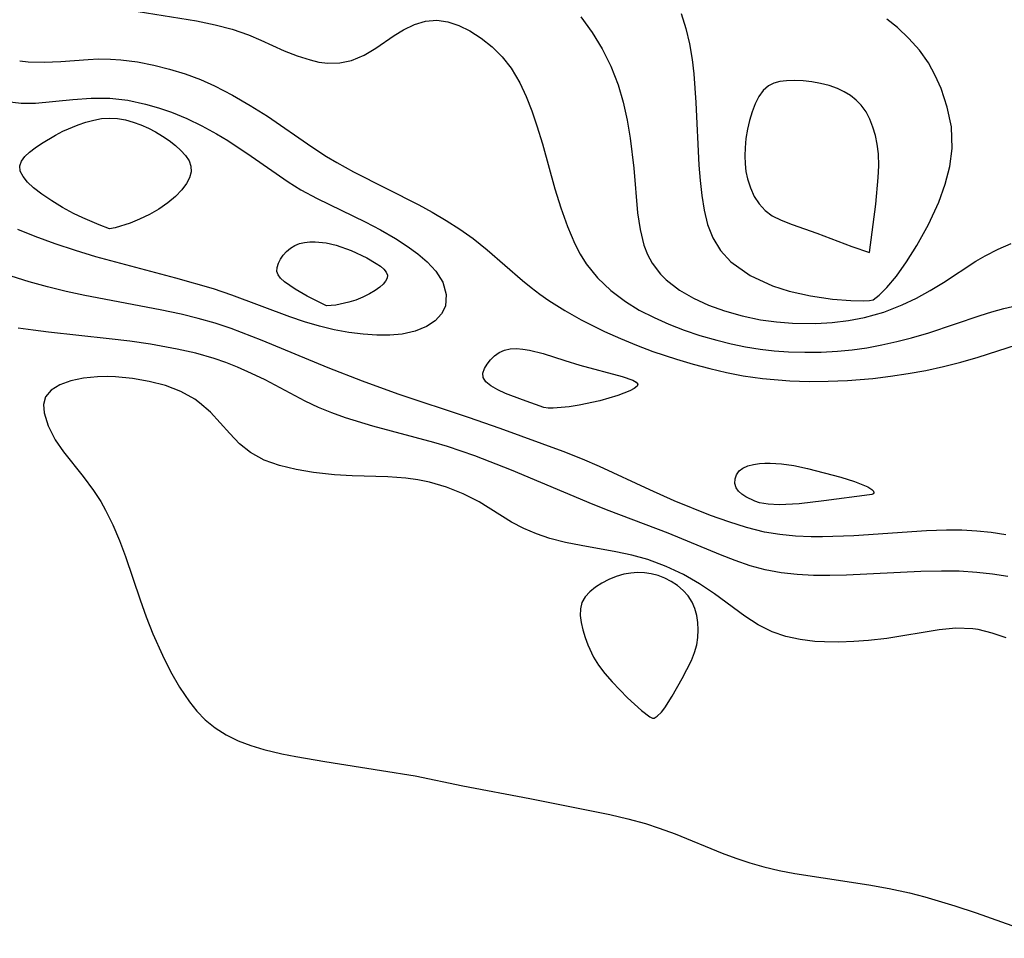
# Model space of a CAD drawing. Header units: metres. Extents: x 1073367 to 1082519, y 1569854 to 1574957.
# Tile 208 of 256: x 1075660 to 1075751, y 1573522 to 1573607. Entities that reach past the tile are written whole.
import ezdxf

# ---------------------------------------------------------------- set-up
doc = ezdxf.new("R2010")
doc.units = ezdxf.units.M
doc.layers.add('CGG_CurvaNivelLidar_v1', color=253, linetype='Continuous', lineweight=30)

msp = doc.modelspace()

# ---------------------------------------------------------------- linework, layer by layer
at = {"layer": 'CGG_CurvaNivelLidar_v1'}
for p, q in [((1075668.8529, 1573608.1266, 67), (1075676.5043, 1573606.8814, 67)), ((1075721.1384, 1573607.5754, 68), (1075721.5866, 1573606.1999, 68)), ((1075676.5043, 1573606.8814, 67), (1075678.2211, 1573606.5339, 67)), ((1075678.2211, 1573606.5339, 67), (1075679.792, 1573606.1169, 67)), ((1075695.58, 1573606.0775, 67), (1075696.5776, 1573606.5515, 67)), ((1075696.5776, 1573606.5515, 67), (1075697.6055, 1573606.8592, 67)), ((1075697.6055, 1573606.8592, 67), (1075698.646, 1573606.9543, 67)), ((1075698.646, 1573606.9543, 67), (1075699.6633, 1573606.8074, 67)), ((1075699.6633, 1573606.8074, 67), (1075700.6741, 1573606.4588, 67)), ((1075700.6741, 1573606.4588, 67), (1075701.6756, 1573605.9551, 67)), ((1075711.9198, 1573607.2627, 67.5), (1075712.9439, 1573605.8147, 67.5)), ((1075741.0611, 1573606.2657, 68), (1075740.0683, 1573607.0378, 68)), ((1075679.792, 1573606.1169, 67), (1075681.2992, 1573605.5994, 67)), ((1075681.2992, 1573605.5994, 67), (1075682.4284, 1573605.1251, 67)), ((1075693.0427, 1573604.3887, 67), (1075694.7223, 1573605.5489, 67)), ((1075694.7223, 1573605.5489, 67), (1075695.58, 1573606.0775, 67)), ((1075701.6756, 1573605.9551, 67), (1075702.7257, 1573605.2859, 67)), ((1075712.9439, 1573605.8147, 67.5), (1075713.8753, 1573604.3075, 67.5)), ((1075721.5866, 1573606.1999, 68), (1075721.9162, 1573604.7808, 68)), ((1075742.1221, 1573605.2752, 68), (1075741.0611, 1573606.2657, 68)), ((1075682.4284, 1573605.1251, 67), (1075684.6022, 1573604.1405, 67)), ((1075702.7257, 1573605.2859, 67), (1075703.7321, 1573604.4942, 67)), ((1075721.9162, 1573604.7808, 68), (1075722.1522, 1573603.328, 68)), ((1075743.0762, 1573604.1879, 68), (1075742.1221, 1573605.2752, 68)), ((1075684.6022, 1573604.1405, 67), (1075685.7954, 1573603.6662, 67)), ((1075685.7954, 1573603.6662, 67), (1075686.978, 1573603.2886, 67)), ((1075690.7915, 1573603.234, 67), (1075691.9471, 1573603.7258, 67)), ((1075691.9471, 1573603.7258, 67), (1075693.0427, 1573604.3887, 67)), ((1075703.7321, 1573604.4942, 67), (1075704.6632, 1573603.582, 67)), ((1075713.8753, 1573604.3075, 67.5), (1075714.6737, 1573602.731, 67.5)), ((1075743.9082, 1573603.0107, 68), (1075743.0762, 1573604.1879, 68)), ((1075660.2321, 1573603.205, 66.5), (1075661.0204, 1573603.1065, 66.5)), ((1075661.0204, 1573603.1065, 66.5), (1075662.4777, 1573603.0727, 66.5)), ((1075662.4777, 1573603.0727, 66.5), (1075664.007, 1573603.1513, 66.5)), ((1075664.007, 1573603.1513, 66.5), (1075666.5398, 1573603.34, 66.5)), ((1075666.5398, 1573603.34, 66.5), (1075667.5047, 1573603.378, 66.5)), ((1075667.5047, 1573603.378, 66.5), (1075668.5822, 1573603.3673, 66.5)), ((1075668.5822, 1573603.3673, 66.5), (1075669.5595, 1573603.3073, 66.5)), ((1075669.5595, 1573603.3073, 66.5), (1075671.0748, 1573603.117, 66.5)), ((1075671.0748, 1573603.117, 66.5), (1075672.5934, 1573602.8213, 66.5)), ((1075672.5934, 1573602.8213, 66.5), (1075674.035, 1573602.4538, 66.5)), ((1075686.978, 1573603.2886, 67), (1075687.7913, 1573603.0996, 67)), ((1075687.7913, 1573603.0996, 67), (1075688.5958, 1573602.9922, 67)), ((1075688.5958, 1573602.9922, 67), (1075689.7137, 1573603.0107, 67)), ((1075689.7137, 1573603.0107, 67), (1075690.7915, 1573603.234, 67)), ((1075704.6632, 1573603.582, 67), (1075705.4834, 1573602.5434, 67)), ((1075722.1522, 1573603.328, 68), (1075722.3002, 1573602.023, 68)), ((1075744.5469, 1573601.8645, 68), (1075743.9082, 1573603.0107, 68)), ((1075674.035, 1573602.4538, 66.5), (1075675.4655, 1573602.0054, 66.5)), ((1075675.4655, 1573602.0054, 66.5), (1075676.8767, 1573601.4735, 66.5)), ((1075705.4834, 1573602.5434, 67), (1075706.2773, 1573601.1716, 67)), ((1075714.6737, 1573602.731, 67.5), (1075715.3308, 1573601.0075, 67.5)), ((1075722.3002, 1573602.023, 68), (1075722.4887, 1573599.3731, 68)), ((1075745.079, 1573600.6615, 68), (1075744.5469, 1573601.8645, 68)), ((1075676.8767, 1573601.4735, 66.5), (1075678.1818, 1573600.8939, 66.5)), ((1075706.2773, 1573601.1716, 67), (1075706.8598, 1573599.9249, 67)), ((1075715.3308, 1573601.0075, 67.5), (1075715.7933, 1573599.3934, 67.5)), ((1075729.6877, 1573601.1532, 68.5), (1075729.1953, 1573600.9139, 68.5)), ((1075730.2417, 1573601.2981, 68.5), (1075729.6877, 1573601.1532, 68.5)), ((1075730.8437, 1573601.3723, 68.5), (1075730.2417, 1573601.2981, 68.5)), ((1075731.5928, 1573601.3931, 68.5), (1075730.8437, 1573601.3723, 68.5)), ((1075732.3742, 1573601.3553, 68.5), (1075731.5928, 1573601.3931, 68.5)), ((1075733.1725, 1573601.2646, 68.5), (1075732.3742, 1573601.3553, 68.5)), ((1075733.9734, 1573601.1218, 68.5), (1075733.1725, 1573601.2646, 68.5)), ((1075734.7627, 1573600.9221, 68.5), (1075733.9734, 1573601.1218, 68.5)), ((1075735.5252, 1573600.6552, 68.5), (1075734.7627, 1573600.9221, 68.5)), ((1075678.1818, 1573600.8939, 66.5), (1075679.8416, 1573600.0447, 66.5)), ((1075679.8416, 1573600.0447, 66.5), (1075681.4648, 1573599.1079, 66.5)), ((1075728.7009, 1573600.4807, 68.5), (1075728.2942, 1573599.9151, 68.5)), ((1075729.1953, 1573600.9139, 68.5), (1075728.7009, 1573600.4807, 68.5)), ((1075736.1487, 1573600.3615, 68.5), (1075735.5252, 1573600.6552, 68.5)), ((1075736.7314, 1573600.0093, 68.5), (1075736.1487, 1573600.3615, 68.5)), ((1075745.6516, 1573598.9348, 68), (1075745.079, 1573600.6615, 68)), ((1075659.0891, 1573599.4492, 66), (1075660.3589, 1573599.3067, 66)), ((1075660.3589, 1573599.3067, 66), (1075661.6826, 1573599.3213, 66)), ((1075661.6826, 1573599.3213, 66), (1075665.1418, 1573599.6367, 66)), ((1075665.1418, 1573599.6367, 66), (1075666.8268, 1573599.7575, 66)), ((1075666.8268, 1573599.7575, 66), (1075668.5297, 1573599.7544, 66)), ((1075668.5297, 1573599.7544, 66), (1075670.1784, 1573599.5728, 66)), ((1075670.1784, 1573599.5728, 66), (1075671.8263, 1573599.2302, 66)), ((1075671.8263, 1573599.2302, 66), (1075673.0228, 1573598.8928, 66)), ((1075706.8598, 1573599.9249, 67), (1075707.3896, 1573598.6047, 67)), ((1075715.7933, 1573599.3934, 67.5), (1075716.157, 1573597.7432, 67.5)), ((1075722.4887, 1573599.3731, 68), (1075722.7764, 1573593.5894, 68)), ((1075727.9564, 1573599.2512, 68.5), (1075727.6749, 1573598.5155, 68.5)), ((1075728.2942, 1573599.9151, 68.5), (1075727.9564, 1573599.2512, 68.5)), ((1075737.263, 1573599.5986, 68.5), (1075736.7314, 1573600.0093, 68.5)), ((1075737.7301, 1573599.1258, 68.5), (1075737.263, 1573599.5986, 68.5)), ((1075738.1678, 1573598.5124, 68.5), (1075737.7301, 1573599.1258, 68.5)), ((1075673.0228, 1573598.8928, 66), (1075674.2084, 1573598.4839, 66)), ((1075674.2084, 1573598.4839, 66), (1075675.6182, 1573597.8965, 66)), ((1075681.4648, 1573599.1079, 66.5), (1075683.0518, 1573598.1009, 66.5)), ((1075707.3896, 1573598.6047, 67), (1075707.8675, 1573597.2272, 67)), ((1075727.6749, 1573598.5155, 68.5), (1075727.4418, 1573597.7283, 68.5)), ((1075738.5206, 1573597.8311, 68.5), (1075738.1678, 1573598.5124, 68.5)), ((1075746.0314, 1573597.1424, 68), (1075745.6516, 1573598.9348, 68)), ((1075664.2086, 1573596.7172, 65.5), (1075665.6148, 1573597.3234, 65.5)), ((1075665.6148, 1573597.3234, 65.5), (1075666.3307, 1573597.565, 65.5)), ((1075666.3307, 1573597.565, 65.5), (1075667.0534, 1573597.7567, 65.5)), ((1075667.0534, 1573597.7567, 65.5), (1075667.7798, 1573597.8859, 65.5)), ((1075667.7798, 1573597.8859, 65.5), (1075668.5075, 1573597.9353, 65.5)), ((1075668.5075, 1573597.9353, 65.5), (1075669.2388, 1573597.8893, 65.5)), ((1075669.2388, 1573597.8893, 65.5), (1075669.9659, 1573597.7606, 65.5)), ((1075669.9659, 1573597.7606, 65.5), (1075670.6855, 1573597.5652, 65.5)), ((1075670.6855, 1573597.5652, 65.5), (1075671.393, 1573597.3136, 65.5)), ((1075671.393, 1573597.3136, 65.5), (1075672.0828, 1573597.012, 65.5)), ((1075675.6182, 1573597.8965, 66), (1075677.0037, 1573597.2218, 66)), ((1075683.0518, 1573598.1009, 66.5), (1075687.1199, 1573595.2998, 66.5)), ((1075716.157, 1573597.7432, 67.5), (1075716.4414, 1573596.0716, 67.5)), ((1075727.4418, 1573597.7283, 68.5), (1075727.2541, 1573596.9057, 68.5)), ((1075738.8032, 1573597.0987, 68.5), (1075738.5206, 1573597.8311, 68.5)), ((1075663.5268, 1573596.3662, 65.5), (1075664.2086, 1573596.7172, 65.5)), ((1075672.0828, 1573597.012, 65.5), (1075672.7538, 1573596.6613, 65.5)), ((1075672.7538, 1573596.6613, 65.5), (1075673.3963, 1573596.2735, 65.5)), ((1075677.0037, 1573597.2218, 66), (1075678.3644, 1573596.4754, 66)), ((1075678.3644, 1573596.4754, 66), (1075679.3903, 1573595.8617, 66)), ((1075707.8675, 1573597.2272, 67), (1075708.361, 1573595.5796, 67)), ((1075727.2541, 1573596.9057, 68.5), (1075727.1136, 1573596.0604, 68.5)), ((1075739.0256, 1573596.3282, 68.5), (1075738.8032, 1573597.0987, 68.5)), ((1075746.0919, 1573595.1195, 68), (1075746.0314, 1573597.1424, 68)), ((1075661.6632, 1573595.2106, 65.5), (1075662.244, 1573595.6085, 65.5)), ((1075662.244, 1573595.6085, 65.5), (1075663.5268, 1573596.3662, 65.5)), ((1075673.3963, 1573596.2735, 65.5), (1075674.0049, 1573595.8573, 65.5)), ((1075674.0049, 1573595.8573, 65.5), (1075674.5701, 1573595.419, 65.5)), ((1075679.3903, 1573595.8617, 66), (1075681.5566, 1573594.4323, 66)), ((1075708.361, 1573595.5796, 67), (1075709.5179, 1573591.4144, 67)), ((1075716.4414, 1573596.0716, 67.5), (1075716.7751, 1573593.3163, 67.5)), ((1075727.1136, 1573596.0604, 68.5), (1075727.0269, 1573595.2029, 68.5)), ((1075739.1932, 1573595.5299, 68.5), (1075739.0256, 1573596.3282, 68.5)), ((1075739.3015, 1573594.6471, 68.5), (1075739.1932, 1573595.5299, 68.5)), ((1075660.7092, 1573594.388, 65.5), (1075661.1438, 1573594.8035, 65.5)), ((1075661.1438, 1573594.8035, 65.5), (1075661.6632, 1573595.2106, 65.5)), ((1075674.5701, 1573595.419, 65.5), (1075675.0776, 1573594.9624, 65.5)), ((1075675.0776, 1573594.9624, 65.5), (1075675.507, 1573594.4895, 65.5)), ((1075687.1199, 1573595.2998, 66.5), (1075688.4963, 1573594.4077, 66.5)), ((1075727.0269, 1573595.2029, 68.5), (1075727.003, 1573594.4618, 68.5)), ((1075739.3382, 1573593.5258, 68.5), (1075739.3015, 1573594.6471, 68.5)), ((1075745.8776, 1573593.4661, 68), (1075746.0919, 1573595.1195, 68)), ((1075660.2346, 1573593.5305, 65.5), (1075660.3918, 1573593.9641, 65.5)), ((1075660.3918, 1573593.9641, 65.5), (1075660.7092, 1573594.388, 65.5)), ((1075675.507, 1573594.4895, 65.5), (1075675.83, 1573594.0002, 65.5)), ((1075675.83, 1573594.0002, 65.5), (1075676.0079, 1573593.4931, 65.5)), ((1075681.5566, 1573594.4323, 66), (1075684.9655, 1573592.0537, 66)), ((1075688.4963, 1573594.4077, 66.5), (1075689.4337, 1573593.8484, 66.5)), ((1075689.4337, 1573593.8484, 66.5), (1075690.9822, 1573592.9999, 66.5)), ((1075727.003, 1573594.4618, 68.5), (1075727.0313, 1573593.7251, 68.5)), ((1075727.0313, 1573593.7251, 68.5), (1075727.1137, 1573593.0218, 68.5)), ((1075660.2886, 1573593.0416, 65.5), (1075660.2346, 1573593.5305, 65.5)), ((1075660.5406, 1573592.5435, 65.5), (1075660.2886, 1573593.0416, 65.5)), ((1075676.0084, 1573592.9742, 65.5), (1075675.8594, 1573592.4421, 65.5)), ((1075676.0079, 1573593.4931, 65.5), (1075676.0084, 1573592.9742, 65.5)), ((1075690.9822, 1573592.9999, 66.5), (1075696.9762, 1573589.961, 66.5)), ((1075716.7751, 1573593.3163, 67.5), (1075717.1366, 1573589.1967, 67.5)), ((1075722.7764, 1573593.5894, 68), (1075722.896, 1573592.1848, 68)), ((1075727.1137, 1573593.0218, 68.5), (1075727.2537, 1573592.3365, 68.5)), ((1075739.2977, 1573592.4605, 68.5), (1075739.3382, 1573593.5258, 68.5)), ((1075745.4606, 1573591.8418, 68), (1075745.8776, 1573593.4661, 68)), ((1075660.9409, 1573592.0403, 65.5), (1075660.5406, 1573592.5435, 65.5)), ((1075661.5069, 1573591.5064, 65.5), (1075660.9409, 1573592.0403, 65.5)), ((1075675.5931, 1573591.9034, 65.5), (1075675.1735, 1573591.3322, 65.5)), ((1075675.8594, 1573592.4421, 65.5), (1075675.5931, 1573591.9034, 65.5)), ((1075684.9655, 1573592.0537, 66), (1075686.1313, 1573591.3312, 66)), ((1075722.896, 1573592.1848, 68), (1075723.0582, 1573590.8059, 68)), ((1075727.2537, 1573592.3365, 68.5), (1075727.5177, 1573591.5054, 68.5)), ((1075739.0811, 1573590.0222, 68.5), (1075739.2977, 1573592.4605, 68.5)), ((1075662.2739, 1573590.9186, 65.5), (1075661.5069, 1573591.5064, 65.5)), ((1075675.1735, 1573591.3322, 65.5), (1075674.5867, 1573590.7288, 65.5)), ((1075686.1313, 1573591.3312, 66), (1075687.6403, 1573590.5245, 66)), ((1075709.5179, 1573591.4144, 67), (1075710.0623, 1573589.6661, 67)), ((1075727.5177, 1573591.5054, 68.5), (1075727.8737, 1573590.7296, 68.5)), ((1075744.8696, 1573590.208, 68), (1075745.4606, 1573591.8418, 68)), ((1075663.1835, 1573590.3102, 65.5), (1075662.2739, 1573590.9186, 65.5)), ((1075664.1775, 1573589.7148, 65.5), (1075663.1835, 1573590.3102, 65.5)), ((1075673.8695, 1573590.1261, 65.5), (1075673.0581, 1573589.5563, 65.5)), ((1075674.5867, 1573590.7288, 65.5), (1075673.8695, 1573590.1261, 65.5)), ((1075687.6403, 1573590.5245, 66), (1075692.0572, 1573588.3756, 66)), ((1075723.0582, 1573590.8059, 68), (1075723.2717, 1573589.4637, 68)), ((1075727.8737, 1573590.7296, 68.5), (1075728.3212, 1573590.0277, 68.5)), ((1075743.9215, 1573588.1478, 68), (1075744.8696, 1573590.208, 68)), ((1075665.1989, 1573589.1645, 65.5), (1075664.1775, 1573589.7148, 65.5)), ((1075666.0575, 1573588.7465, 65.5), (1075665.1989, 1573589.1645, 65.5)), ((1075673.0581, 1573589.5563, 65.5), (1075672.1889, 1573589.0494, 65.5)), ((1075696.9762, 1573589.961, 66.5), (1075698.2062, 1573589.2829, 66.5)), ((1075698.2062, 1573589.2829, 66.5), (1075699.5092, 1573588.5168, 66.5)), ((1075710.0623, 1573589.6661, 67), (1075710.6701, 1573587.9657, 67)), ((1075717.1366, 1573589.1967, 67.5), (1075717.3582, 1573587.6743, 67.5)), ((1075723.2717, 1573589.4637, 68), (1075723.5682, 1573588.1323, 68)), ((1075728.3212, 1573590.0277, 68.5), (1075728.8694, 1573589.4257, 68.5)), ((1075728.8694, 1573589.4257, 68.5), (1075729.5257, 1573588.946, 68.5)), ((1075738.5, 1573585.5596, 68.5), (1075739.0811, 1573590.0222, 68.5)), ((1075667.5375, 1573588.1029, 65.5), (1075666.0575, 1573588.7465, 65.5)), ((1075670.4096, 1573588.2741, 65.5), (1075669.0181, 1573587.8396, 65.5)), ((1075671.2802, 1573588.6174, 65.5), (1075670.4096, 1573588.2741, 65.5)), ((1075672.1889, 1573589.0494, 65.5), (1075671.2802, 1573588.6174, 65.5)), ((1075692.0572, 1573588.3756, 66), (1075693.4497, 1573587.6422, 66)), ((1075699.5092, 1573588.5168, 66.5), (1075700.7751, 1573587.7072, 66.5)), ((1075729.5257, 1573588.946, 68.5), (1075730.3556, 1573588.5298, 68.5)), ((1075730.3556, 1573588.5298, 68.5), (1075731.3653, 1573588.1321, 68.5)), ((1075661.6508, 1573587.0341, 66), (1075660.0594, 1573587.687, 66)), ((1075668.5, 1573587.73, 65.5), (1075667.5375, 1573588.1029, 65.5)), ((1075669.0181, 1573587.8396, 65.5), (1075668.5, 1573587.73, 65.5)), ((1075693.4497, 1573587.6422, 66), (1075694.8377, 1573586.8412, 66)), ((1075700.7751, 1573587.7072, 66.5), (1075701.993, 1573586.8422, 66.5)), ((1075710.6701, 1573587.9657, 67), (1075711.3675, 1573586.3412, 67)), ((1075717.3582, 1573587.6743, 67.5), (1075717.7118, 1573586.2395, 67.5)), ((1075723.5682, 1573588.1323, 68), (1075724.0454, 1573586.9181, 68)), ((1075731.3653, 1573588.1321, 68.5), (1075733.6504, 1573587.3266, 68.5)), ((1075733.6504, 1573587.3266, 68.5), (1075736.872, 1573586.1244, 68.5)), ((1075742.8545, 1573586.2096, 68), (1075743.9215, 1573588.1478, 68)), ((1075663.4968, 1573586.3504, 66), (1075661.6508, 1573587.0341, 66)), ((1075685.9958, 1573586.3725, 65.5), (1075686.4567, 1573586.4749, 65.5)), ((1075686.4567, 1573586.4749, 65.5), (1075686.9404, 1573586.5288, 65.5)), ((1075686.9404, 1573586.5288, 65.5), (1075687.4388, 1573586.5416, 65.5)), ((1075687.4388, 1573586.5416, 65.5), (1075688.4553, 1573586.4525, 65.5)), ((1075688.4553, 1573586.4525, 65.5), (1075689.3906, 1573586.2364, 65.5)), ((1075694.8377, 1573586.8412, 66), (1075695.9059, 1573586.1561, 66)), ((1075701.993, 1573586.8422, 66.5), (1075703.2842, 1573585.8078, 66.5)), ((1075724.0454, 1573586.9181, 68), (1075724.7664, 1573585.7563, 68)), ((1075665.3652, 1573585.7293, 66), (1075663.4968, 1573586.3504, 66)), ((1075667.2496, 1573585.1598, 66), (1075665.3652, 1573585.7293, 66)), ((1075684.5063, 1573585.3173, 65.5), (1075684.8147, 1573585.6624, 65.5)), ((1075684.8147, 1573585.6624, 65.5), (1075685.1684, 1573585.9662, 65.5)), ((1075685.1684, 1573585.9662, 65.5), (1075685.568, 1573586.2099, 65.5)), ((1075685.568, 1573586.2099, 65.5), (1075685.9958, 1573586.3725, 65.5)), ((1075689.3906, 1573586.2364, 65.5), (1075690.7655, 1573585.749, 65.5)), ((1075690.7655, 1573585.749, 65.5), (1075692.2086, 1573585.0591, 65.5)), ((1075695.9059, 1573586.1561, 66), (1075696.8899, 1573585.4428, 66)), ((1075703.2842, 1573585.8078, 66.5), (1075706.5279, 1573582.9662, 66.5)), ((1075711.3675, 1573586.3412, 67), (1075711.8529, 1573585.4009, 67)), ((1075717.7118, 1573586.2395, 67.5), (1075718.0394, 1573585.3757, 67.5)), ((1075724.7664, 1573585.7563, 68), (1075725.7315, 1573584.6984, 68)), ((1075736.872, 1573586.1244, 68.5), (1075738.5, 1573585.5596, 68.5)), ((1075741.905, 1573584.6943, 68), (1075742.8545, 1573586.2096, 68)), ((1075749.1415, 1573585.2543, 67.5), (1075750.322, 1573585.8643, 67.5)), ((1075750.322, 1573585.8643, 67.5), (1075751.5317, 1573586.3924, 67.5)), ((1075674.6143, 1573583.2093, 66), (1075667.2496, 1573585.1598, 66)), ((1075684.051, 1573584.5639, 65.5), (1075684.2481, 1573584.9467, 65.5)), ((1075684.2481, 1573584.9467, 65.5), (1075684.5063, 1573585.3173, 65.5)), ((1075692.2086, 1573585.0591, 65.5), (1075693.0708, 1573584.5558, 65.5)), ((1075696.8899, 1573585.4428, 66), (1075697.764, 1573584.6976, 66)), ((1075697.764, 1573584.6976, 66), (1075698.5572, 1573583.8396, 66)), ((1075711.8529, 1573585.4009, 67), (1075712.4027, 1573584.5119, 67)), ((1075718.0394, 1573585.3757, 67.5), (1075718.4623, 1573584.5722, 67.5)), ((1075725.7315, 1573584.6984, 68), (1075727.493, 1573583.4444, 68)), ((1075740.9717, 1573583.3849, 68), (1075741.905, 1573584.6943, 68)), ((1075745.2881, 1573582.7961, 67.5), (1075748.2906, 1573584.75, 67.5)), ((1075748.2906, 1573584.75, 67.5), (1075749.1415, 1573585.2543, 67.5)), ((1075683.9242, 1573583.8114, 65.5), (1075683.9337, 1573584.1813, 65.5)), ((1075684.0293, 1573583.4992, 65.5), (1075683.9242, 1573583.8114, 65.5)), ((1075683.9337, 1573584.1813, 65.5), (1075684.051, 1573584.5639, 65.5)), ((1075693.0708, 1573584.5558, 65.5), (1075693.4455, 1573584.2962, 65.5)), ((1075693.4455, 1573584.2962, 65.5), (1075693.7609, 1573584.0315, 65.5)), ((1075693.7609, 1573584.0315, 65.5), (1075693.9927, 1573583.7612, 65.5)), ((1075693.9927, 1573583.7612, 65.5), (1075694.1069, 1573583.4837, 65.5)), ((1075698.5572, 1573583.8396, 66), (1075699.1853, 1573582.8314, 66)), ((1075712.4027, 1573584.5119, 67), (1075713.4423, 1573583.2159, 67)), ((1075718.4623, 1573584.5722, 67.5), (1075719.2293, 1573583.5641, 67.5)), ((1075661.1119, 1573582.8496, 66.5), (1075659.441, 1573583.364, 66.5)), ((1075662.8007, 1573582.3863, 66.5), (1075661.1119, 1573582.8496, 66.5)), ((1075678.0918, 1573582.2011, 66), (1075674.6143, 1573583.2093, 66)), ((1075684.2564, 1573583.1864, 65.5), (1075684.0293, 1573583.4992, 65.5)), ((1075684.6141, 1573582.8555, 65.5), (1075684.2564, 1573583.1864, 65.5)), ((1075685.5918, 1573582.178, 65.5), (1075684.6141, 1573582.8555, 65.5)), ((1075693.9312, 1573582.9241, 65.5), (1075693.696, 1573582.6387, 65.5)), ((1075694.0775, 1573583.2067, 65.5), (1075693.9312, 1573582.9241, 65.5)), ((1075694.1069, 1573583.4837, 65.5), (1075694.0775, 1573583.2067, 65.5)), ((1075699.1853, 1573582.8314, 66), (1075699.5199, 1573581.7022, 66)), ((1075706.5279, 1573582.9662, 66.5), (1075707.3183, 1573582.3207, 66.5)), ((1075713.4423, 1573583.2159, 67), (1075714.6551, 1573582.0623, 67)), ((1075719.2293, 1573583.5641, 67.5), (1075719.7617, 1573583.0384, 67.5)), ((1075719.7617, 1573583.0384, 67.5), (1075720.986, 1573582.1038, 67.5)), ((1075727.493, 1573583.4444, 68), (1075729.565, 1573582.4927, 68)), ((1075740.0957, 1573582.3359, 68), (1075740.9717, 1573583.3849, 68)), ((1075744.0637, 1573582.0514, 67.5), (1075745.2881, 1573582.7961, 67.5)), ((1075664.5036, 1573581.9692, 66.5), (1075662.8007, 1573582.3863, 66.5)), ((1075666.218, 1573581.5959, 66.5), (1075664.5036, 1573581.9692, 66.5)), ((1075679.7589, 1573581.6378, 66), (1075678.0918, 1573582.2011, 66)), ((1075686.707, 1573581.5425, 65.5), (1075685.5918, 1573582.178, 65.5)), ((1075692.9588, 1573582.0463, 65.5), (1075692.4309, 1573581.7377, 65.5)), ((1075693.386, 1573582.3509, 65.5), (1075692.9588, 1573582.0463, 65.5)), ((1075693.696, 1573582.6387, 65.5), (1075693.386, 1573582.3509, 65.5)), ((1075707.3183, 1573582.3207, 66.5), (1075708.1213, 1573581.7224, 66.5)), ((1075714.6551, 1573582.0623, 67), (1075716.0097, 1573581.0422, 67)), ((1075720.986, 1573582.1038, 67.5), (1075722.2715, 1573581.3592, 67.5)), ((1075729.565, 1573582.4927, 68), (1075731.0881, 1573582.0046, 68)), ((1075731.0881, 1573582.0046, 68), (1075733.0551, 1573581.5621, 68)), ((1075739.3731, 1573581.6257, 68), (1075740.0957, 1573582.3359, 68)), ((1075742.8048, 1573581.3543, 67.5), (1075744.0637, 1573582.0514, 67.5)), ((1075673.1773, 1573580.2858, 66.5), (1075666.218, 1573581.5959, 66.5)), ((1075685.1094, 1573579.6458, 66), (1075679.7589, 1573581.6378, 66)), ((1075688.5, 1573580.6378, 65.5), (1075686.707, 1573581.5425, 65.5)), ((1075691.1992, 1573581.1824, 65.5), (1075690.5569, 1573580.9703, 65.5)), ((1075691.8341, 1573581.4437, 65.5), (1075691.1992, 1573581.1824, 65.5)), ((1075692.4309, 1573581.7377, 65.5), (1075691.8341, 1573581.4437, 65.5)), ((1075699.5199, 1573581.7022, 66), (1075699.4398, 1573580.6298, 66)), ((1075708.1213, 1573581.7224, 66.5), (1075708.9512, 1573581.152, 66.5)), ((1075708.9512, 1573581.152, 66.5), (1075710.4171, 1573580.2249, 66.5)), ((1075716.0097, 1573581.0422, 67), (1075717.291, 1573580.2566, 67)), ((1075722.2715, 1573581.3592, 67.5), (1075723.6649, 1573580.7189, 67.5)), ((1075733.0551, 1573581.5621, 68), (1075735.0789, 1573581.2721, 68)), ((1075735.0789, 1573581.2721, 68), (1075736.7764, 1573581.138, 68)), ((1075736.7764, 1573581.138, 68), (1075737.9736, 1573581.1068, 68)), ((1075737.9736, 1573581.1068, 68), (1075738.5, 1573581.1248, 68)), ((1075738.5, 1573581.1248, 68), (1075738.8237, 1573581.2068, 68)), ((1075738.8237, 1573581.2068, 68), (1075739.3731, 1573581.6257, 68)), ((1075741.5074, 1573580.7271, 67.5), (1075742.8048, 1573581.3543, 67.5)), ((1075675.0918, 1573579.8786, 66.5), (1075673.1773, 1573580.2858, 66.5)), ((1075689.3429, 1573580.7087, 65.5), (1075688.5, 1573580.6378, 65.5)), ((1075690.5569, 1573580.9703, 65.5), (1075689.3429, 1573580.7087, 65.5)), ((1075699.4398, 1573580.6298, 66), (1075699.0752, 1573579.8984, 66)), ((1075710.4171, 1573580.2249, 66.5), (1075711.9367, 1573579.3552, 66.5)), ((1075717.291, 1573580.2566, 67), (1075718.6445, 1573579.5575, 67)), ((1075723.6649, 1573580.7189, 67.5), (1075725.1409, 1573580.1766, 67.5)), ((1075725.1409, 1573580.1766, 67.5), (1075726.7644, 1573579.7118, 67.5)), ((1075739.8025, 1573580.0636, 67.5), (1075741.5074, 1573580.7271, 67.5)), ((1075748.6692, 1573579.7566, 67), (1075749.7551, 1573580.0867, 67)), ((1075749.7551, 1573580.0867, 67), (1075750.8501, 1573580.3859, 67)), ((1075750.8501, 1573580.3859, 67), (1075752.7322, 1573580.818, 67)), ((1075676.6757, 1573579.4942, 66.5), (1075675.0918, 1573579.8786, 66.5)), ((1075678.2406, 1573579.0515, 66.5), (1075676.6757, 1573579.4942, 66.5)), ((1075686.4726, 1573579.1792, 66), (1075685.1094, 1573579.6458, 66)), ((1075687.833, 1573578.7671, 66), (1075686.4726, 1573579.1792, 66)), ((1075698.4821, 1573579.2633, 66), (1075697.7017, 1573578.7402, 66)), ((1075699.0752, 1573579.8984, 66), (1075698.4821, 1573579.2633, 66)), ((1075711.9367, 1573579.3552, 66.5), (1075714.0813, 1573578.2739, 66.5)), ((1075718.6445, 1573579.5575, 67), (1075720.0078, 1573578.9526, 67)), ((1075726.7644, 1573579.7118, 67.5), (1075728.4399, 1573579.3627, 67.5)), ((1075728.4399, 1573579.3627, 67.5), (1075729.9159, 1573579.1613, 67.5)), ((1075735.0575, 1573579.1048, 67.5), (1075736.5599, 1573579.2813, 67.5)), ((1075736.5599, 1573579.2813, 67.5), (1075738.0403, 1573579.5627, 67.5)), ((1075738.0403, 1573579.5627, 67.5), (1075739.8025, 1573580.0636, 67.5)), ((1075743.9472, 1573578.174, 67), (1075748.6692, 1573579.7566, 67)), ((1075661.4755, 1573578.3908, 67), (1075660.0818, 1573578.6054, 67)), ((1075662.8786, 1573578.212, 67), (1075661.4755, 1573578.3908, 67)), ((1075679.6962, 1573578.5684, 66.5), (1075678.2406, 1573579.0515, 66.5)), ((1075682.5632, 1573577.4626, 66.5), (1075679.6962, 1573578.5684, 66.5)), ((1075689.1894, 1573578.4319, 66), (1075687.833, 1573578.7671, 66)), ((1075690.5295, 1573578.1928, 66), (1075689.1894, 1573578.4319, 66)), ((1075696.6474, 1573578.3074, 66), (1075695.448, 1573578.0443, 66)), ((1075697.7017, 1573578.7402, 66), (1075696.6474, 1573578.3074, 66)), ((1075714.0813, 1573578.2739, 66.5), (1075715.5429, 1573577.6237, 66.5)), ((1075720.0078, 1573578.9526, 67), (1075721.4124, 1573578.4102, 67)), ((1075721.4124, 1573578.4102, 67), (1075722.8494, 1573577.9263, 67)), ((1075729.9159, 1573579.1613, 67.5), (1075731.4093, 1573579.0461, 67.5)), ((1075731.4093, 1573579.0461, 67.5), (1075733.5421, 1573579.021, 67.5)), ((1075733.5421, 1573579.021, 67.5), (1075735.0575, 1573579.1048, 67.5)), ((1075668.4839, 1573577.6196, 67), (1075662.8786, 1573578.212, 67)), ((1075670.3816, 1573577.3867, 67), (1075668.4839, 1573577.6196, 67)), ((1075672.2682, 1573577.1143, 67), (1075670.3816, 1573577.3867, 67)), ((1075688.6376, 1573574.9265, 66.5), (1075682.5632, 1573577.4626, 66.5)), ((1075691.8496, 1573578.0394, 66), (1075690.5295, 1573578.1928, 66)), ((1075693.134, 1573577.9603, 66), (1075691.8496, 1573578.0394, 66)), ((1075694.3224, 1573577.9538, 66), (1075693.134, 1573577.9603, 66)), ((1075695.448, 1573578.0443, 66), (1075694.3224, 1573577.9538, 66)), ((1075715.5429, 1573577.6237, 66.5), (1075717.0312, 1573577.018, 66.5)), ((1075722.8494, 1573577.9263, 67), (1075724.4223, 1573577.4706, 67)), ((1075724.4223, 1573577.4706, 67), (1075725.7435, 1573577.1443, 67)), ((1075739.6256, 1573577.0402, 67), (1075740.9925, 1573577.3505, 67)), ((1075740.9925, 1573577.3505, 67), (1075742.349, 1573577.7048, 67)), ((1075742.349, 1573577.7048, 67), (1075743.9472, 1573578.174, 67)), ((1075748.4861, 1573575.923, 66.5), (1075754.0393, 1573577.7222, 66.5)), ((1075674.7307, 1573576.6715, 67), (1075672.2682, 1573577.1143, 67)), ((1075676.4515, 1573576.276, 67), (1075674.7307, 1573576.6715, 67)), ((1075704.3938, 1573576.3559, 66), (1075704.8822, 1573576.574, 66)), ((1075704.8822, 1573576.574, 66), (1075705.4093, 1573576.6829, 66)), ((1075705.4093, 1573576.6829, 66), (1075705.975, 1573576.7058, 66)), ((1075705.975, 1573576.7058, 66), (1075706.5675, 1573576.6627, 66)), ((1075706.5675, 1573576.6627, 66), (1075707.1778, 1573576.5685, 66)), ((1075707.1778, 1573576.5685, 66), (1075708.4258, 1573576.2638, 66)), ((1075717.0312, 1573577.018, 66.5), (1075718.5414, 1573576.4545, 66.5)), ((1075718.5414, 1573576.4545, 66.5), (1075720.7246, 1573575.7252, 66.5)), ((1075725.7435, 1573577.1443, 67), (1075727.0777, 1573576.8689, 67)), ((1075727.0777, 1573576.8689, 67), (1075728.423, 1573576.6511, 67)), ((1075728.423, 1573576.6511, 67), (1075729.7224, 1573576.5026, 67)), ((1075729.7224, 1573576.5026, 67), (1075731.028, 1573576.4104, 67)), ((1075734.0361, 1573576.3908, 67), (1075735.5373, 1573576.4729, 67)), ((1075735.5373, 1573576.4729, 67), (1075736.8967, 1573576.6007, 67)), ((1075736.8967, 1573576.6007, 67), (1075738.248, 1573576.7856, 67)), ((1075738.248, 1573576.7856, 67), (1075739.6256, 1573577.0402, 67)), ((1075678.1375, 1573575.7901, 67), (1075676.4515, 1573576.276, 67)), ((1075679.2153, 1573575.4147, 67), (1075678.1375, 1573575.7901, 67)), ((1075703.2653, 1573575.2828, 66), (1075703.5805, 1573575.6856, 66)), ((1075703.5805, 1573575.6856, 66), (1075703.9593, 1573576.0509, 66)), ((1075703.9593, 1573576.0509, 66), (1075704.3938, 1573576.3559, 66)), ((1075708.4258, 1573576.2638, 66), (1075710.446, 1573575.5975, 66)), ((1075710.446, 1573575.5975, 66), (1075711.8122, 1573575.1856, 66)), ((1075720.7246, 1573575.7252, 66.5), (1075722.2449, 1573575.275, 66.5)), ((1075731.028, 1573576.4104, 67), (1075732.5318, 1573576.3689, 67)), ((1075732.5318, 1573576.3689, 67), (1075734.0361, 1573576.3908, 67)), ((1075746.9023, 1573575.4568, 66.5), (1075748.4861, 1573575.923, 66.5)), ((1075680.2749, 1573574.9979, 67), (1075679.2153, 1573575.4147, 67)), ((1075681.5727, 1573574.4303, 67), (1075680.2749, 1573574.9979, 67)), ((1075691.7941, 1573573.7062, 66.5), (1075688.6376, 1573574.9265, 66.5)), ((1075702.8945, 1573574.4455, 66), (1075703.0287, 1573574.8628, 66)), ((1075703.0287, 1573574.8628, 66), (1075703.2653, 1573575.2828, 66)), ((1075711.8122, 1573575.1856, 66), (1075715.721, 1573574.1338, 66)), ((1075722.2449, 1573575.275, 66.5), (1075723.7767, 1573574.8687, 66.5)), ((1075723.7767, 1573574.8687, 66.5), (1075725.3182, 1573574.5103, 66.5)), ((1075742.0596, 1573574.4071, 66.5), (1075743.686, 1573574.7027, 66.5)), ((1075743.686, 1573574.7027, 66.5), (1075745.3013, 1573575.0503, 66.5)), ((1075745.3013, 1573575.0503, 66.5), (1075746.9023, 1573575.4568, 66.5)), ((1075664.9497, 1573573.737, 67.5), (1075663.9388, 1573573.3774, 67.5)), ((1075666.1167, 1573573.9791, 67.5), (1075664.9497, 1573573.737, 67.5)), ((1075667.3937, 1573574.1066, 67.5), (1075666.1167, 1573573.9791, 67.5)), ((1075668.2823, 1573574.1267, 67.5), (1075667.3937, 1573574.1066, 67.5)), ((1075669.0681, 1573574.1042, 67.5), (1075668.2823, 1573574.1267, 67.5)), ((1075670.6173, 1573573.962, 67.5), (1075669.0681, 1573574.1042, 67.5)), ((1075672.1619, 1573573.694, 67.5), (1075670.6173, 1573573.962, 67.5)), ((1075682.8448, 1573573.8199, 67), (1075681.5727, 1573574.4303, 67)), ((1075686.5304, 1573571.8711, 67), (1075682.8448, 1573573.8199, 67)), ((1075702.9088, 1573574.0457, 66), (1075702.8945, 1573574.4455, 66)), ((1075703.1638, 1573573.6592, 66), (1075702.9088, 1573574.0457, 66)), ((1075715.721, 1573574.1338, 66), (1075716.687, 1573573.7951, 66)), ((1075716.687, 1573573.7951, 66), (1075717.0047, 1573573.6197, 66)), ((1075725.3182, 1573574.5103, 66.5), (1075726.8682, 1573574.2069, 66.5)), ((1075726.8682, 1573574.2069, 66.5), (1075728.6303, 1573573.9442, 66.5)), ((1075728.6303, 1573573.9442, 66.5), (1075731.1659, 1573573.7349, 66.5)), ((1075731.1659, 1573573.7349, 66.5), (1075732.9231, 1573573.6847, 66.5)), ((1075734.6846, 1573573.6987, 66.5), (1075736.4472, 1573573.772, 66.5)), ((1075736.4472, 1573573.772, 66.5), (1075738.7837, 1573573.962, 66.5)), ((1075738.7837, 1573573.962, 66.5), (1075740.4248, 1573574.1602, 66.5)), ((1075740.4248, 1573574.1602, 66.5), (1075742.0596, 1573574.4071, 66.5)), ((1075663.1395, 1573572.8901, 67.5), (1075662.6195, 1573572.257, 67.5)), ((1075663.9388, 1573573.3774, 67.5), (1075663.1395, 1573572.8901, 67.5)), ((1075673.6622, 1573573.2962, 67.5), (1075672.1619, 1573573.694, 67.5)), ((1075675.0776, 1573572.7541, 67.5), (1075673.6622, 1573573.2962, 67.5)), ((1075695.0779, 1573572.5143, 66.5), (1075691.7941, 1573573.7062, 66.5)), ((1075703.6318, 1573573.2831, 66), (1075703.1638, 1573573.6592, 66)), ((1075704.2567, 1573572.9228, 66), (1075703.6318, 1573573.2831, 66)), ((1075704.9823, 1573572.583, 66), (1075704.2567, 1573572.9228, 66)), ((1075716.4277, 1573572.819, 66), (1075715.3222, 1573572.3807, 66)), ((1075716.8246, 1573573.0316, 66), (1075716.4277, 1573572.819, 66)), ((1075717.082, 1573573.2384, 66), (1075716.8246, 1573573.0316, 66)), ((1075717.0047, 1573573.6197, 66), (1075717.1518, 1573573.4369, 66)), ((1075717.1518, 1573573.4369, 66), (1075717.082, 1573573.2384, 66)), ((1075732.9231, 1573573.6847, 66.5), (1075734.6846, 1573573.6987, 66.5)), ((1075662.6195, 1573572.257, 67.5), (1075662.4385, 1573571.5739, 67.5)), ((1075676.3643, 1573572.0429, 67.5), (1075675.0776, 1573572.7541, 67.5)), ((1075676.7994, 1573571.7296, 67.5), (1075676.3643, 1573572.0429, 67.5)), ((1075701.5524, 1573570.3615, 66.5), (1075695.0779, 1573572.5143, 66.5)), ((1075706.5191, 1573571.9844, 66), (1075704.9823, 1573572.583, 66)), ((1075708.5, 1573571.2835, 66), (1075706.5191, 1573571.9844, 66)), ((1075713.6669, 1573571.9098, 66), (1075711.7532, 1573571.5011, 66)), ((1075715.3222, 1573572.3807, 66), (1075713.6669, 1573571.9098, 66)), ((1075662.4385, 1573571.5739, 67.5), (1075662.4816, 1573570.7914, 67.5)), ((1075677.7917, 1573570.8437, 67.5), (1075676.7994, 1573571.7296, 67.5)), ((1075687.74, 1573571.2978, 67), (1075686.5304, 1573571.8711, 67)), ((1075688.9822, 1573570.7829, 67), (1075687.74, 1573571.2978, 67)), ((1075708.8823, 1573571.2341, 66), (1075708.5, 1573571.2835, 66)), ((1075709.364, 1573571.2339, 66), (1075708.8823, 1573571.2341, 66)), ((1075710.8268, 1573571.3561, 66), (1075709.364, 1573571.2339, 66)), ((1075711.7532, 1573571.5011, 66), (1075710.8268, 1573571.3561, 66)), ((1075662.4816, 1573570.7914, 67.5), (1075662.8435, 1573569.5848, 67.5)), ((1075679.5709, 1573568.8809, 67.5), (1075677.7917, 1573570.8437, 67.5)), ((1075690.2213, 1573570.3393, 67), (1075688.9822, 1573570.7829, 67)), ((1075692.7616, 1573569.5697, 67), (1075690.2213, 1573570.3393, 67)), ((1075704.467, 1573569.3529, 66.5), (1075701.5524, 1573570.3615, 66.5)), ((1075662.8435, 1573569.5848, 67.5), (1075663.4986, 1573568.3152, 67.5)), ((1075698.3687, 1573568.0752, 67), (1075692.7616, 1573569.5697, 67)), ((1075710.2891, 1573567.229, 66.5), (1075704.467, 1573569.3529, 66.5)), ((1075663.4986, 1573568.3152, 67.5), (1075664.2623, 1573567.2081, 67.5)), ((1075680.4806, 1573567.9432, 67.5), (1075679.5709, 1573568.8809, 67.5)), ((1075681.4872, 1573567.1286, 67.5), (1075680.4806, 1573567.9432, 67.5)), ((1075699.635, 1573567.6927, 67), (1075698.3687, 1573568.0752, 67)), ((1075702.147, 1573566.8331, 67), (1075699.635, 1573567.6927, 67)), ((1075664.2623, 1573567.2081, 67.5), (1075666.0631, 1573564.9365, 67.5)), ((1075682.7548, 1573566.4408, 67.5), (1075681.4872, 1573567.1286, 67.5)), ((1075705.5218, 1573565.5012, 67), (1075702.147, 1573566.8331, 67)), ((1075712.0516, 1573566.5415, 66.5), (1075710.2891, 1573567.229, 66.5)), ((1075713.6164, 1573565.864, 66.5), (1075712.0516, 1573566.5415, 66.5)), ((1075684.1702, 1573565.9356, 67.5), (1075682.7548, 1573566.4408, 67.5)), ((1075685.6926, 1573565.567, 67.5), (1075684.1702, 1573565.9356, 67.5)), ((1075687.2884, 1573565.2976, 67.5), (1075685.6926, 1573565.567, 67.5)), ((1075718.2547, 1573563.6889, 66.5), (1075713.6164, 1573565.864, 66.5)), ((1075726.4771, 1573565.443, 66), (1075726.8369, 1573565.7081, 66)), ((1075726.8369, 1573565.7081, 66), (1075727.2873, 1573565.9041, 66)), ((1075727.2873, 1573565.9041, 66), (1075727.8022, 1573566.0419, 66)), ((1075727.8022, 1573566.0419, 66), (1075728.3622, 1573566.1276, 66)), ((1075728.3622, 1573566.1276, 66), (1075728.8491, 1573566.1613, 66)), ((1075728.8491, 1573566.1613, 66), (1075729.3507, 1573566.1663, 66)), ((1075729.3507, 1573566.1663, 66), (1075730.3804, 1573566.1053, 66)), ((1075730.3804, 1573566.1053, 66), (1075731.5261, 1573565.9409, 66)), ((1075731.5261, 1573565.9409, 66), (1075732.7733, 1573565.6768, 66)), ((1075732.7733, 1573565.6768, 66), (1075735.8525, 1573564.8693, 66)), ((1075666.0631, 1573564.9365, 67.5), (1075667.0411, 1573563.6277, 67.5)), ((1075689.2074, 1573565.0866, 67.5), (1075687.2884, 1573565.2976, 67.5)), ((1075690.8442, 1573565.0043, 67.5), (1075689.2074, 1573565.0866, 67.5)), ((1075694.1453, 1573564.9067, 67.5), (1075690.8442, 1573565.0043, 67.5)), ((1075695.783, 1573564.7815, 67.5), (1075694.1453, 1573564.9067, 67.5)), ((1075696.8834, 1573564.6288, 67.5), (1075695.783, 1573564.7815, 67.5)), ((1075713.0481, 1573562.3572, 67), (1075705.5218, 1573565.5012, 67)), ((1075726.0895, 1573564.2962, 66), (1075726.1028, 1573564.706, 66)), ((1075726.1028, 1573564.706, 66), (1075726.232, 1573565.0994, 66)), ((1075726.232, 1573565.0994, 66), (1075726.4771, 1573565.443, 66)), ((1075735.8525, 1573564.8693, 66), (1075737.118, 1573564.4676, 66)), ((1075697.9653, 1573564.4106, 67.5), (1075696.8834, 1573564.6288, 67.5)), ((1075699.5274, 1573563.9558, 67.5), (1075697.9653, 1573564.4106, 67.5)), ((1075701.0714, 1573563.3342, 67.5), (1075699.5274, 1573563.9558, 67.5)), ((1075726.2032, 1573563.9019, 66), (1075726.0895, 1573564.2962, 66)), ((1075726.4214, 1573563.5853, 66), (1075726.2032, 1573563.9019, 66)), ((1075737.118, 1573564.4676, 66), (1075738.038, 1573564.1154, 66)), ((1075738.038, 1573564.1154, 66), (1075738.329, 1573563.9797, 66)), ((1075738.329, 1573563.9797, 66), (1075738.7011, 1573563.7491, 66)), ((1075738.7011, 1573563.7491, 66), (1075738.8603, 1573563.5697, 66)), ((1075667.0411, 1573563.6277, 67.5), (1075667.692, 1573562.6271, 67.5)), ((1075702.5294, 1573562.5828, 67.5), (1075701.0714, 1573563.3342, 67.5)), ((1075720.5016, 1573562.6959, 66.5), (1075718.2547, 1573563.6889, 66.5)), ((1075726.7296, 1573563.3022, 66), (1075726.4214, 1573563.5853, 66)), ((1075727.1046, 1573563.0492, 66), (1075726.7296, 1573563.3022, 66)), ((1075727.9379, 1573562.6515, 66), (1075727.1046, 1573563.0492, 66)), ((1075738.5, 1573563.2479, 66), (1075734.2725, 1573562.686, 66)), ((1075738.6942, 1573563.2686, 66), (1075738.5, 1573563.2479, 66)), ((1075738.812, 1573563.3268, 66), (1075738.6942, 1573563.2686, 66)), ((1075738.8832, 1573563.4179, 66), (1075738.812, 1573563.3268, 66)), ((1075738.8603, 1573563.5697, 66), (1075738.8832, 1573563.4179, 66)), ((1075667.692, 1573562.6271, 67.5), (1075668.1393, 1573561.8299, 67.5)), ((1075705.5347, 1573560.7351, 67.5), (1075702.5294, 1573562.5828, 67.5)), ((1075714.5019, 1573561.7798, 67), (1075713.0481, 1573562.3572, 67)), ((1075723.8539, 1573561.3523, 66.5), (1075720.5016, 1573562.6959, 66.5)), ((1075728.3721, 1573562.5123, 66), (1075727.9379, 1573562.6515, 66)), ((1075729.1584, 1573562.3723, 66), (1075728.3721, 1573562.5123, 66)), ((1075730.1651, 1573562.325, 66), (1075729.1584, 1573562.3723, 66)), ((1075732.0066, 1573562.4253, 66), (1075730.1651, 1573562.325, 66)), ((1075734.2725, 1573562.686, 66), (1075732.0066, 1573562.4253, 66)), ((1075668.1393, 1573561.8299, 67.5), (1075668.8055, 1573560.4662, 67.5)), ((1075719.9553, 1573559.7258, 67), (1075714.5019, 1573561.7798, 67)), ((1075725.5341, 1573560.7477, 66.5), (1075723.8539, 1573561.3523, 66.5)), ((1075668.8055, 1573560.4662, 67.5), (1075669.411, 1573559.0384, 67.5)), ((1075706.6594, 1573560.1538, 67.5), (1075705.5347, 1573560.7351, 67.5)), ((1075707.8375, 1573559.65, 67.5), (1075706.6594, 1573560.1538, 67.5)), ((1075727.1604, 1573560.2255, 66.5), (1075725.5341, 1573560.7477, 66.5)), ((1075728.8033, 1573559.8117, 66.5), (1075727.1604, 1573560.2255, 66.5)), ((1075709.0615, 1573559.2308, 67.5), (1075707.8375, 1573559.65, 67.5)), ((1075710.4827, 1573558.8629, 67.5), (1075709.0615, 1573559.2308, 67.5)), ((1075724.7511, 1573557.7323, 67), (1075719.9553, 1573559.7258, 67)), ((1075730.2204, 1573559.5796, 66.5), (1075728.8033, 1573559.8117, 66.5)), ((1075731.6581, 1573559.4443, 66.5), (1075730.2204, 1573559.5796, 66.5)), ((1075733.1118, 1573559.3851, 66.5), (1075731.6581, 1573559.4443, 66.5)), ((1075734.1636, 1573559.3799, 66.5), (1075733.1118, 1573559.3851, 66.5)), ((1075737.0335, 1573559.4762, 66.5), (1075734.1636, 1573559.3799, 66.5)), ((1075743.7334, 1573559.9212, 66.5), (1075737.0335, 1573559.4762, 66.5)), ((1075745.5902, 1573559.9847, 66.5), (1075743.7334, 1573559.9212, 66.5)), ((1075746.9772, 1573559.9792, 66.5), (1075745.5902, 1573559.9847, 66.5)), ((1075748.3578, 1573559.9105, 66.5), (1075746.9772, 1573559.9792, 66.5)), ((1075749.6999, 1573559.7712, 66.5), (1075748.3578, 1573559.9105, 66.5)), ((1075751.0363, 1573559.5726, 66.5), (1075749.6999, 1573559.7712, 66.5)), ((1075669.411, 1573559.0384, 67.5), (1075669.9686, 1573557.5648, 67.5)), ((1075711.9381, 1573558.5706, 67.5), (1075710.4827, 1573558.8629, 67.5)), ((1075715.1174, 1573558.0042, 67.5), (1075711.9381, 1573558.5706, 67.5)), ((1075669.9686, 1573557.5648, 67.5), (1075671.3195, 1573553.5645, 67.5)), ((1075716.6129, 1573557.6807, 67.5), (1075715.1174, 1573558.0042, 67.5)), ((1075718.0844, 1573557.273, 67.5), (1075716.6129, 1573557.6807, 67.5)), ((1075726.1129, 1573557.1956, 67), (1075724.7511, 1573557.7323, 67)), ((1075719.751, 1573556.6554, 67.5), (1075718.0844, 1573557.273, 67.5)), ((1075721.3525, 1573555.8952, 67.5), (1075719.751, 1573556.6554, 67.5)), ((1075727.4848, 1573556.7199, 67), (1075726.1129, 1573557.1956, 67)), ((1075728.8772, 1573556.3373, 67), (1075727.4848, 1573556.7199, 67)), ((1075715.1652, 1573555.7275, 68), (1075714.489, 1573555.451, 68)), ((1075715.87, 1573555.9331, 68), (1075715.1652, 1573555.7275, 68)), ((1075716.4966, 1573556.041, 68), (1075715.87, 1573555.9331, 68)), ((1075717.1316, 1573556.0848, 68), (1075716.4966, 1573556.041, 68)), ((1075717.7665, 1573556.0651, 68), (1075717.1316, 1573556.0848, 68)), ((1075718.3933, 1573555.9776, 68), (1075717.7665, 1573556.0651, 68)), ((1075719.0257, 1573555.8105, 68), (1075718.3933, 1573555.9776, 68)), ((1075719.6346, 1573555.5735, 68), (1075719.0257, 1573555.8105, 68)), ((1075722.821, 1573555.0498, 67.5), (1075721.3525, 1573555.8952, 67.5)), ((1075730.3378, 1573556.0671, 67), (1075728.8772, 1573556.3373, 67)), ((1075731.8168, 1573555.9047, 67), (1075730.3378, 1573556.0671, 67)), ((1075733.3161, 1573555.8245, 67), (1075731.8168, 1573555.9047, 67)), ((1075734.8308, 1573555.8069, 67), (1075733.3161, 1573555.8245, 67)), ((1075736.3567, 1573555.8358, 67), (1075734.8308, 1573555.8069, 67)), ((1075743.2066, 1573556.1729, 67), (1075736.3567, 1573555.8358, 67)), ((1075745.1168, 1573556.2187, 67), (1075743.2066, 1573556.1729, 67)), ((1075746.7538, 1573556.2008, 67), (1075745.1168, 1573556.2187, 67)), ((1075748.383, 1573556.106, 67), (1075746.7538, 1573556.2008, 67)), ((1075749.8074, 1573555.9453, 67), (1075748.383, 1573556.106, 67)), ((1075751.2266, 1573555.7276, 67), (1075749.8074, 1573555.9453, 67)), ((1075713.2605, 1573554.7376, 68), (1075712.7389, 1573554.3129, 68)), ((1075713.8499, 1573555.1181, 68), (1075713.2605, 1573554.7376, 68)), ((1075714.489, 1573555.451, 68), (1075713.8499, 1573555.1181, 68)), ((1075720.2129, 1573555.2739, 68), (1075719.6346, 1573555.5735, 68)), ((1075720.7941, 1573554.8844, 68), (1075720.2129, 1573555.2739, 68)), ((1075721.3207, 1573554.4352, 68), (1075720.7941, 1573554.8844, 68)), ((1075724.2199, 1573554.1265, 67.5), (1075722.821, 1573555.0498, 67.5)), ((1075712.3106, 1573553.8421, 68), (1075712.0102, 1573553.3183, 68)), ((1075712.7389, 1573554.3129, 68), (1075712.3106, 1573553.8421, 68)), ((1075721.7799, 1573553.9312, 68), (1075721.3207, 1573554.4352, 68)), ((1075722.1527, 1573553.372, 68), (1075721.7799, 1573553.9312, 68)), ((1075727.007, 1573552.0652, 67.5), (1075724.2199, 1573554.1265, 67.5)), ((1075671.3195, 1573553.5645, 67.5), (1075671.8854, 1573552.0005, 67.5)), ((1075712.0102, 1573553.3183, 68), (1075711.8683, 1573552.7447, 68)), ((1075722.4143, 1573552.7774, 68), (1075722.1527, 1573553.372, 68)), ((1075671.8854, 1573552.0005, 67.5), (1075672.498, 1573550.4576, 67.5)), ((1075711.8683, 1573552.7447, 68), (1075711.8542, 1573552.1252, 68)), ((1075711.8542, 1573552.1252, 68), (1075711.936, 1573551.4737, 68)), ((1075722.5888, 1573552.1424, 68), (1075722.4143, 1573552.7774, 68)), ((1075722.6889, 1573551.4804, 68), (1075722.5888, 1573552.1424, 68)), ((1075728.2294, 1573551.2679, 67.5), (1075727.007, 1573552.0652, 67.5)), ((1075711.936, 1573551.4737, 68), (1075712.0901, 1573550.8012, 68)), ((1075722.7214, 1573550.8025, 68), (1075722.6889, 1573551.4804, 68)), ((1075729.5284, 1573550.6166, 67.5), (1075728.2294, 1573551.2679, 67.5)), ((1075672.498, 1573550.4576, 67.5), (1075673.3743, 1573548.4784, 67.5)), ((1075712.0901, 1573550.8012, 68), (1075712.2994, 1573550.1167, 68)), ((1075722.6869, 1573550.1187, 68), (1075722.7214, 1573550.8025, 68)), ((1075730.7827, 1573550.1919, 67.5), (1075729.5284, 1573550.6166, 67.5)), ((1075732.0997, 1573549.9095, 67.5), (1075730.7827, 1573550.1919, 67.5)), ((1075744.9107, 1573550.8079, 67.5), (1075740.0777, 1573550.0221, 67.5)), ((1075746.4365, 1573550.9554, 67.5), (1075744.9107, 1573550.8079, 67.5)), ((1075748.0111, 1573550.909, 67.5), (1075746.4365, 1573550.9554, 67.5)), ((1075748.4861, 1573550.838, 67.5), (1075748.0111, 1573550.909, 67.5)), ((1075749.7807, 1573550.5177, 67.5), (1075748.4861, 1573550.838, 67.5)), ((1075751.0662, 1573550.0719, 67.5), (1075749.7807, 1573550.5177, 67.5)), ((1075712.2994, 1573550.1167, 68), (1075712.5524, 1573549.4283, 68)), ((1075712.5524, 1573549.4283, 68), (1075713.0756, 1573548.291, 68)), ((1075722.3829, 1573548.7287, 68), (1075722.58, 1573549.4382, 68)), ((1075722.58, 1573549.4382, 68), (1075722.6869, 1573550.1187, 68)), ((1075733.4635, 1573549.7464, 67.5), (1075732.0997, 1573549.9095, 67.5)), ((1075734.3393, 1573549.6962, 67.5), (1075733.4635, 1573549.7464, 67.5)), ((1075735.6779, 1573549.6805, 67.5), (1075734.3393, 1573549.6962, 67.5)), ((1075737.0305, 1573549.7268, 67.5), (1075735.6779, 1573549.6805, 67.5)), ((1075738.3877, 1573549.8279, 67.5), (1075737.0305, 1573549.7268, 67.5)), ((1075740.0777, 1573550.0221, 67.5), (1075738.3877, 1573549.8279, 67.5)), ((1075673.3743, 1573548.4784, 67.5), (1075674.1332, 1573546.9636, 67.5)), ((1075722.0873, 1573547.9833, 68), (1075722.3829, 1573548.7287, 68)), ((1075713.0756, 1573548.291, 68), (1075713.5394, 1573547.5658, 68)), ((1075713.5394, 1573547.5658, 68), (1075714.1247, 1573546.8018, 68)), ((1075721.239, 1573546.3308, 68), (1075722.0873, 1573547.9833, 68)), ((1075674.1332, 1573546.9636, 67.5), (1075674.958, 1573545.5211, 67.5)), ((1075714.1247, 1573546.8018, 68), (1075714.792, 1573546.0275, 68)), ((1075714.792, 1573546.0275, 68), (1075716.2162, 1573544.5604, 68)), ((1075720.3038, 1573544.7018, 68), (1075721.239, 1573546.3308, 68)), ((1075674.958, 1573545.5211, 67.5), (1075675.8642, 1573544.1762, 67.5)), ((1075675.8642, 1573544.1762, 67.5), (1075676.552, 1573543.3186, 67.5)), ((1075716.2162, 1573544.5604, 68), (1075717.5068, 1573543.3895, 68)), ((1075719.6435, 1573543.6362, 68), (1075720.3038, 1573544.7018, 68)), ((1075676.552, 1573543.3186, 67.5), (1075677.3044, 1573542.5386, 67.5)), ((1075717.5068, 1573543.3895, 68), (1075718.2487, 1573542.8061, 68)), ((1075718.9437, 1573542.8546, 68), (1075719.3286, 1573543.2281, 68)), ((1075719.3286, 1573543.2281, 68), (1075719.6435, 1573543.6362, 68)), ((1075677.3044, 1573542.5386, 67.5), (1075678.2293, 1573541.7802, 67.5)), ((1075718.2487, 1573542.8061, 68), (1075718.5, 1573542.6647, 68)), ((1075718.5, 1573542.6647, 68), (1075718.6442, 1573542.6656, 68)), ((1075718.6442, 1573542.6656, 68), (1075718.9437, 1573542.8546, 68)), ((1075678.2293, 1573541.7802, 67.5), (1075679.2422, 1573541.1363, 67.5)), ((1075679.2422, 1573541.1363, 67.5), (1075680.3436, 1573540.5986, 67.5)), ((1075680.3436, 1573540.5986, 67.5), (1075681.5088, 1573540.1559, 67.5)), ((1075681.5088, 1573540.1559, 67.5), (1075682.7246, 1573539.7889, 67.5)), ((1075682.7246, 1573539.7889, 67.5), (1075684.3746, 1573539.3936, 67.5)), ((1075684.3746, 1573539.3936, 67.5), (1075685.6722, 1573539.1333, 67.5)), ((1075685.6722, 1573539.1333, 67.5), (1075688.3235, 1573538.6767, 67.5)), ((1075688.3235, 1573538.6767, 67.5), (1075693.5594, 1573537.8692, 67.5)), ((1075693.5594, 1573537.8692, 67.5), (1075696.6514, 1573537.3537, 67.5)), ((1075696.6514, 1573537.3537, 67.5), (1075701.0495, 1573536.454, 67.5)), ((1075701.0495, 1573536.454, 67.5), (1075707.2228, 1573535.2943, 67.5)), ((1075707.2228, 1573535.2943, 67.5), (1075714.5673, 1573533.7946, 67.5)), ((1075714.5673, 1573533.7946, 67.5), (1075716.2261, 1573533.4105, 67.5)), ((1075716.2261, 1573533.4105, 67.5), (1075717.8637, 1573532.9664, 67.5)), ((1075717.8637, 1573532.9664, 67.5), (1075719.129, 1573532.5602, 67.5)), ((1075719.129, 1573532.5602, 67.5), (1075720.589, 1573532.0177, 67.5)), ((1075720.589, 1573532.0177, 67.5), (1075724.9229, 1573530.249, 67.5)), ((1075724.9229, 1573530.249, 67.5), (1075726.1881, 1573529.7838, 67.5)), ((1075726.1881, 1573529.7838, 67.5), (1075727.4694, 1573529.3626, 67.5)), ((1075727.4694, 1573529.3626, 67.5), (1075728.7676, 1573528.9938, 67.5)), ((1075728.7676, 1573528.9938, 67.5), (1075730.1752, 1573528.6631, 67.5)), ((1075730.1752, 1573528.6631, 67.5), (1075731.5985, 1573528.385, 67.5)), ((1075731.5985, 1573528.385, 67.5), (1075734.2134, 1573527.9604, 67.5)), ((1075734.2134, 1573527.9604, 67.5), (1075738.4338, 1573527.3311, 67.5)), ((1075738.4338, 1573527.3311, 67.5), (1075740.3095, 1573526.9971, 67.5)), ((1075740.3095, 1573526.9971, 67.5), (1075742.1692, 1573526.5954, 67.5)), ((1075742.1692, 1573526.5954, 67.5), (1075743.5684, 1573526.2341, 67.5)), ((1075743.5684, 1573526.2341, 67.5), (1075746.3331, 1573525.4031, 67.5)), ((1075746.3331, 1573525.4031, 67.5), (1075748.315, 1573524.742, 67.5)), ((1075748.315, 1573524.742, 67.5), (1075754.8519, 1573522.4053, 67.5))]:
    msp.add_line(p, q, dxfattribs=at)

doc.saveas('drawing.dxf')
